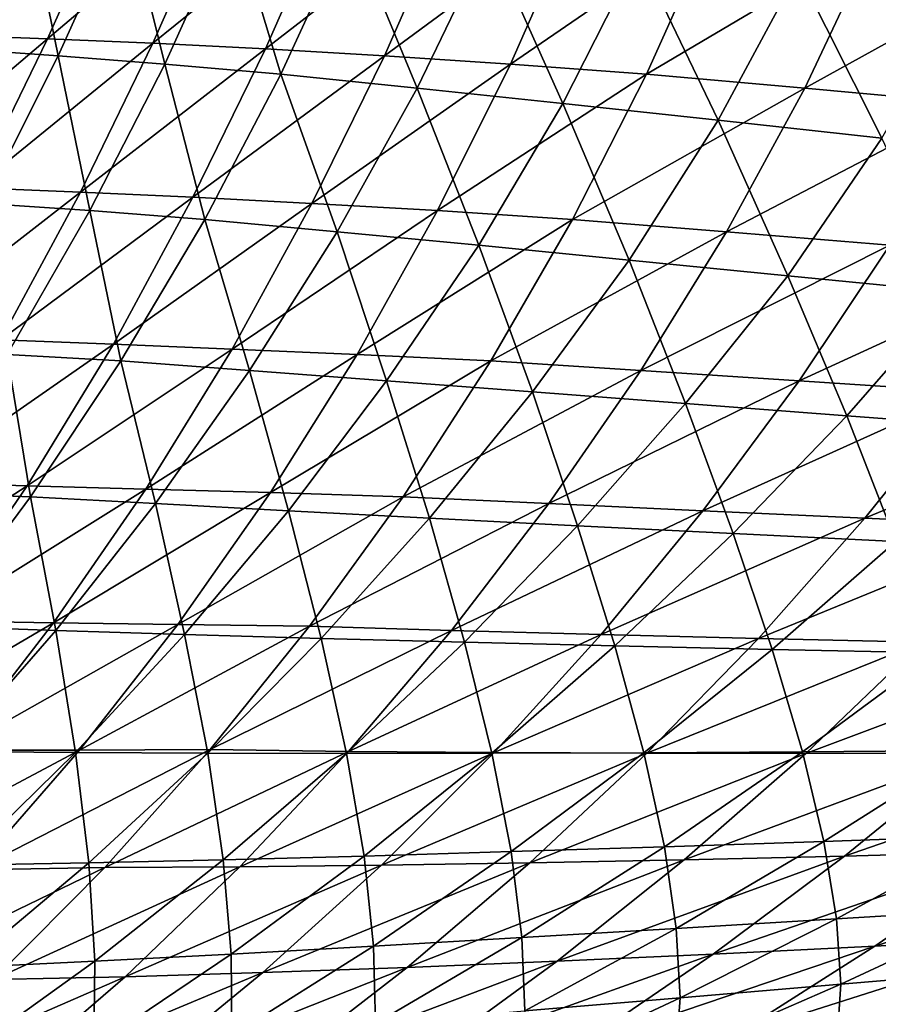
# Model space of a CAD drawing. Header units: metres. Extents: x -155 to 33, y -152 to 27.
# Tile 59 of 133: x -21.02 to -19.65, y -134.66 to -133.08. Entities that reach past the tile are written whole.
import ezdxf

# ---------------------------------------------------------------- set-up
doc = ezdxf.new("R2010")
doc.units = ezdxf.units.M
doc.layers.add('solid_12_401_042_XXX', color=7, linetype='CONTINUOUS')

msp = doc.modelspace()

# ---------------------------------------------------------------- linework, layer by layer
at = {"layer": 'solid_12_401_042_XXX'}
for points in [[(-21.135239, -133.109543, -6.541389), (-21.027559, -132.8694, -6.509094), (-20.870749, -132.874756, -6.950701)], [(-20.977608, -133.115143, -6.985578), (-21.135239, -133.109543, -6.541389), (-20.870749, -132.874756, -6.950701)], [(-20.977608, -133.115143, -6.985578), (-20.870749, -132.874756, -6.950701), (-20.702417, -132.881866, -7.393812)], [(-21.120249, -133.131454, 6.445645), (-21.011909, -132.890915, 6.412867), (-21.161018, -132.881866, 5.956736)], [(-21.120249, -133.131454, 6.445645), (-20.960426, -133.142502, 6.904125), (-21.011909, -132.890915, 6.412867)], [(-20.960426, -133.142502, 6.904125), (-20.852077, -132.902084, 6.868522), (-21.011909, -132.890915, 6.412867)], [(-20.808649, -133.122391, -7.431302), (-20.977608, -133.115143, -6.985578), (-20.702417, -132.881866, -7.393812)], [(-20.808649, -133.122391, -7.431302), (-20.702417, -132.881866, -7.393812), (-20.52236, -132.890915, -7.838635)], [(-20.628193, -133.131454, -7.87877), (-20.808649, -133.122391, -7.431302), (-20.52236, -132.890915, -7.838635)], [(-20.628193, -133.131454, -7.87877), (-20.52236, -132.890915, -7.838635), (-20.331636, -132.902084, -8.282249)], [(-20.960426, -133.142502, 6.904125), (-20.789579, -133.155716, 7.364078), (-20.852077, -132.902084, 6.868522)], [(-20.789579, -133.155716, 7.364078), (-20.680941, -132.915558, 7.32557), (-20.852077, -132.902084, 6.868522)], [(-20.437286, -133.142502, -8.325203), (-20.628193, -133.131454, -7.87877), (-20.331636, -132.902084, -8.282249)], [(-20.437286, -133.142502, -8.325203), (-20.331636, -132.902084, -8.282249), (-20.129539, -132.915558, -8.726476)], [(-20.789579, -133.155716, 7.364078), (-20.603251, -133.172058, 7.836943), (-20.680941, -132.915558, 7.32557)], [(-20.603251, -133.172058, 7.836943), (-20.493204, -132.932251, 7.797578), (-20.680941, -132.915558, 7.32557)], [(-20.235281, -133.155716, -8.772347), (-20.437286, -133.142502, -8.325203), (-20.129539, -132.915558, -8.726476)], [(-20.235281, -133.155716, -8.772347), (-20.129539, -132.915558, -8.726476), (-19.909857, -132.932251, -9.184488)], [(-20.603251, -133.172058, 7.836943), (-20.384956, -133.194183, 8.358222), (-20.493204, -132.932251, 7.797578)], [(-20.384956, -133.194183, 8.358222), (-20.269587, -132.954605, 8.326587), (-20.493204, -132.932251, 7.797578)], [(-20.016943, -133.172058, -9.231313), (-20.235281, -133.155716, -8.772347), (-19.909857, -132.932251, -9.184488)], [(-20.016943, -133.172058, -9.231313), (-19.909857, -132.932251, -9.184488), (-19.650467, -132.954605, -9.696906)], [(-20.384956, -133.194183, 8.358222), (-20.151342, -133.218781, 8.879916), (-20.269587, -132.954605, 8.326587)], [(-20.151342, -133.218781, 8.879916), (-20.02989, -132.979614, 8.855707), (-20.269587, -132.954605, 8.326587)], [(-19.763393, -133.194183, -9.736383), (-20.016943, -133.172058, -9.231313), (-19.650467, -132.954605, -9.696906)], [(-19.763393, -133.194183, -9.736383), (-19.650467, -132.954605, -9.696906), (-19.375027, -132.979614, -10.208331)], [(-20.151342, -133.218781, 8.879916), (-19.902266, -133.245682, 9.40176), (-20.02989, -132.979614, 8.855707)], [(-19.902266, -133.245682, 9.40176), (-19.773949, -133.007126, 9.384787), (-20.02989, -132.979614, 8.855707)], [(-19.494532, -133.218781, -10.240817), (-19.763393, -133.194183, -9.736383), (-19.375027, -132.979614, -10.208331)], [(-19.902266, -133.245682, 9.40176), (-19.639589, -133.274658, 9.919533), (-19.773949, -133.007126, 9.384787)], [(-19.639589, -133.274658, 9.919533), (-19.503736, -133.036926, 9.909439), (-19.773949, -133.007126, 9.384787)], [(-21.252474, -133.348602, -6.578428), (-21.135239, -133.109543, -6.541389), (-20.977608, -133.115143, -6.985578)], [(-21.094168, -133.354156, -7.025373), (-21.252474, -133.348602, -6.578428), (-20.977608, -133.115143, -6.985578)], [(-21.094168, -133.354156, -7.025373), (-20.977608, -133.115143, -6.985578), (-20.808649, -133.122391, -7.431302)], [(-21.079679, -133.379135, 6.944206), (-20.960426, -133.142502, 6.904125), (-21.120249, -133.131454, 6.445645)], [(-20.924795, -133.361008, -7.473849), (-21.094168, -133.354156, -7.025373), (-20.808649, -133.122391, -7.431302)], [(-20.924795, -133.361008, -7.473849), (-20.808649, -133.122391, -7.431302), (-20.628193, -133.131454, -7.87877)], [(-20.744232, -133.369293, -7.924062), (-20.924795, -133.361008, -7.473849), (-20.628193, -133.131454, -7.87877)], [(-20.744232, -133.369293, -7.924062), (-20.628193, -133.131454, -7.87877), (-20.437286, -133.142502, -8.325203)], [(-21.079679, -133.379135, 6.944206), (-20.90958, -133.390671, 7.407049), (-20.960426, -133.142502, 6.904125)], [(-20.90958, -133.390671, 7.407049), (-20.789579, -133.155716, 7.364078), (-20.960426, -133.142502, 6.904125)], [(-20.553509, -133.379135, -8.373372), (-20.744232, -133.369293, -7.924062), (-20.437286, -133.142502, -8.325203)], [(-20.553509, -133.379135, -8.373372), (-20.437286, -133.142502, -8.325203), (-20.235281, -133.155716, -8.772347)], [(-20.90958, -133.390671, 7.407049), (-20.72521, -133.404861, 7.880705), (-20.789579, -133.155716, 7.364078)], [(-20.72521, -133.404861, 7.880705), (-20.603251, -133.172058, 7.836943), (-20.789579, -133.155716, 7.364078)], [(-20.352051, -133.390656, -8.823452), (-20.553509, -133.379135, -8.373372), (-20.235281, -133.155716, -8.772347)], [(-20.352051, -133.390656, -8.823452), (-20.235281, -133.155716, -8.772347), (-20.016943, -133.172058, -9.231313)], [(-20.72521, -133.404861, 7.880705), (-20.512884, -133.424591, 8.394135), (-20.603251, -133.172058, 7.836943)], [(-20.512884, -133.424591, 8.394135), (-20.384956, -133.194183, 8.358222), (-20.603251, -133.172058, 7.836943)], [(-20.135611, -133.404846, -9.28334), (-20.352051, -133.390656, -8.823452), (-20.016943, -133.172058, -9.231313)], [(-20.135611, -133.404846, -9.28334), (-20.016943, -133.172058, -9.231313), (-19.763393, -133.194183, -9.736383)], [(-20.512884, -133.424591, 8.394135), (-20.286074, -133.446289, 8.908235), (-20.384956, -133.194183, 8.358222)], [(-20.286074, -133.446289, 8.908235), (-20.151342, -133.218781, 8.879916), (-20.384956, -133.194183, 8.358222)], [(-19.888554, -133.424591, -9.780989), (-20.135611, -133.404846, -9.28334), (-19.763393, -133.194183, -9.736383)], [(-19.888554, -133.424591, -9.780989), (-19.763393, -133.194183, -9.736383), (-19.494532, -133.218781, -10.240817)], [(-20.286074, -133.446289, 8.908235), (-20.044647, -133.469833, 9.422631), (-20.151342, -133.218781, 8.879916)], [(-20.044647, -133.469833, 9.422631), (-19.902266, -133.245682, 9.40176), (-20.151342, -133.218781, 8.879916)], [(-19.627003, -133.446289, -10.278315), (-19.888554, -133.424591, -9.780989), (-19.494532, -133.218781, -10.240817)], [(-20.044647, -133.469833, 9.422631), (-19.790344, -133.494995, 9.933275), (-19.902266, -133.245682, 9.40176)], [(-19.790344, -133.494995, 9.933275), (-19.639589, -133.274658, 9.919533), (-19.902266, -133.245682, 9.40176)], [(-19.790344, -133.494995, 9.933275), (-19.522913, -133.521591, 10.440545), (-19.639589, -133.274658, 9.919533)], [(-21.221994, -133.591965, -7.070242), (-21.094168, -133.354156, -7.025373), (-20.924795, -133.361008, -7.473849)], [(-21.05238, -133.598053, -7.521636), (-21.221994, -133.591965, -7.070242), (-20.924795, -133.361008, -7.473849)], [(-21.05238, -133.598053, -7.521636), (-20.924795, -133.361008, -7.473849), (-20.744232, -133.369293, -7.924062)], [(-20.871885, -133.604919, -7.974724), (-21.05238, -133.598053, -7.521636), (-20.744232, -133.369293, -7.924062)], [(-20.871885, -133.604919, -7.974724), (-20.744232, -133.369293, -7.924062), (-20.553509, -133.379135, -8.373372)], [(-21.04192, -133.621231, 7.454697), (-20.90958, -133.390671, 7.407049), (-21.079679, -133.379135, 6.944206)], [(-20.68153, -133.612625, -8.427004), (-20.871885, -133.604919, -7.974724), (-20.553509, -133.379135, -8.373372)], [(-20.68153, -133.612625, -8.427004), (-20.553509, -133.379135, -8.373372), (-20.352051, -133.390656, -8.823452)], [(-21.04192, -133.621231, 7.454697), (-20.859697, -133.631714, 7.929139), (-20.90958, -133.390671, 7.407049)], [(-20.859697, -133.631714, 7.929139), (-20.72521, -133.404861, 7.880705), (-20.90958, -133.390671, 7.407049)], [(-20.480806, -133.621231, -8.880069), (-20.68153, -133.612625, -8.427004), (-20.352051, -133.390656, -8.823452)], [(-20.480806, -133.621231, -8.880069), (-20.352051, -133.390656, -8.823452), (-20.135611, -133.404846, -9.28334)], [(-20.859697, -133.631714, 7.929139), (-20.653526, -133.647141, 8.434669), (-20.72521, -133.404861, 7.880705)], [(-20.653526, -133.647141, 8.434669), (-20.512884, -133.424591, 8.394135), (-20.72521, -133.404861, 7.880705)], [(-20.266459, -133.631714, -9.340888), (-20.480806, -133.621231, -8.880069), (-20.135611, -133.404846, -9.28334)], [(-20.266459, -133.631714, -9.340888), (-20.135611, -133.404846, -9.28334), (-19.888554, -133.424591, -9.780989)], [(-20.653526, -133.647141, 8.434669), (-20.433708, -133.663742, 8.941085), (-20.512884, -133.424591, 8.394135)], [(-20.433708, -133.663742, 8.941085), (-20.286074, -133.446289, 8.908235), (-20.512884, -133.424591, 8.394135)], [(-20.026083, -133.647141, -9.831079), (-20.266459, -133.631714, -9.340888), (-19.888554, -133.424591, -9.780989)], [(-20.026083, -133.647141, -9.831079), (-19.888554, -133.424591, -9.780989), (-19.627003, -133.446289, -10.278315)], [(-20.433708, -133.663742, 8.941085), (-20.200108, -133.681442, 9.447907), (-20.286074, -133.446289, 8.908235)], [(-20.200108, -133.681442, 9.447907), (-20.044647, -133.469833, 9.422631), (-20.286074, -133.446289, 8.908235)], [(-19.772032, -133.663742, -10.321218), (-20.026083, -133.647141, -9.831079), (-19.627003, -133.446289, -10.278315)], [(-19.772032, -133.663742, -10.321218), (-19.627003, -133.446289, -10.278315), (-19.350845, -133.469833, -10.774931)], [(-20.200108, -133.681442, 9.447907), (-19.954342, -133.700104, 9.951262), (-20.044647, -133.469833, 9.422631)], [(-19.954342, -133.700104, 9.951262), (-19.790344, -133.494995, 9.933275), (-20.044647, -133.469833, 9.422631)], [(-19.504206, -133.681442, -10.810815), (-19.772032, -133.663742, -10.321218), (-19.350845, -133.469833, -10.774931)], [(-19.954342, -133.700104, 9.951262), (-19.696135, -133.71962, 10.451482), (-19.790344, -133.494995, 9.933275)], [(-19.696135, -133.71962, 10.451482), (-19.522913, -133.521591, 10.440545), (-19.790344, -133.494995, 9.933275)], [(-19.696135, -133.71962, 10.451482), (-19.42552, -133.739883, 10.948152), (-19.522913, -133.521591, 10.440545)], [(-21.190514, -133.826492, -7.573887), (-21.05238, -133.598053, -7.521636), (-20.871885, -133.604919, -7.974724)], [(-21.01004, -133.831772, -8.029943), (-21.190514, -133.826492, -7.573887), (-20.871885, -133.604919, -7.974724)], [(-21.01004, -133.831772, -8.029943), (-20.871885, -133.604919, -7.974724), (-20.68153, -133.612625, -8.427004)], [(-21.184841, -133.842773, 7.506261), (-21.004595, -133.849426, 7.981478), (-21.04192, -133.621231, 7.454697)], [(-21.004595, -133.849426, 7.981478), (-20.859697, -133.631714, 7.929139), (-21.04192, -133.621231, 7.454697)], [(-20.819969, -133.837204, -8.48525), (-21.01004, -133.831772, -8.029943), (-20.68153, -133.612625, -8.427004)], [(-20.819969, -133.837204, -8.48525), (-20.68153, -133.612625, -8.427004), (-20.480806, -133.621231, -8.880069)], [(-20.619854, -133.842758, -8.941319), (-20.819969, -133.837204, -8.48525), (-20.480806, -133.621231, -8.880069)], [(-20.619854, -133.842758, -8.941319), (-20.480806, -133.621231, -8.880069), (-20.266459, -133.631714, -9.340888)], [(-21.004595, -133.849426, 7.981478), (-20.804359, -133.860474, 8.479061), (-20.859697, -133.631714, 7.929139)], [(-20.804359, -133.860474, 8.479061), (-20.653526, -133.647141, 8.434669), (-20.859697, -133.631714, 7.929139)], [(-20.407423, -133.849426, -9.403048), (-20.619854, -133.842758, -8.941319), (-20.266459, -133.631714, -9.340888)], [(-20.407423, -133.849426, -9.403048), (-20.266459, -133.631714, -9.340888), (-20.026083, -133.647141, -9.831079)], [(-20.804359, -133.860474, 8.479061), (-20.591263, -133.871918, 8.977712), (-20.653526, -133.647141, 8.434669)], [(-20.591263, -133.871918, 8.977712), (-20.433708, -133.663742, 8.941085), (-20.653526, -133.647141, 8.434669)], [(-20.173515, -133.860474, -9.885717), (-20.407423, -133.849426, -9.403048), (-20.026083, -133.647141, -9.831079)], [(-20.173515, -133.860474, -9.885717), (-20.026083, -133.647141, -9.831079), (-19.772032, -133.663742, -10.321218)], [(-20.591263, -133.871918, 8.977712), (-20.365181, -133.883743, 9.476846), (-20.433708, -133.663742, 8.941085)], [(-20.365181, -133.883743, 9.476846), (-20.200108, -133.681442, 9.447907), (-20.433708, -133.663742, 8.941085)], [(-19.926702, -133.871918, -10.368569), (-20.173515, -133.860474, -9.885717), (-19.772032, -133.663742, -10.321218)], [(-19.926702, -133.871918, -10.368569), (-19.772032, -133.663742, -10.321218), (-19.504206, -133.681442, -10.810815)], [(-20.365181, -133.883743, 9.476846), (-20.127609, -133.895905, 9.972769), (-20.200108, -133.681442, 9.447907)], [(-20.127609, -133.895905, 9.972769), (-19.954342, -133.700104, 9.951262), (-20.200108, -133.681442, 9.447907)], [(-19.666904, -133.883743, -10.851013), (-19.926702, -133.871918, -10.368569), (-19.504206, -133.681442, -10.810815)], [(-19.666904, -133.883743, -10.851013), (-19.504206, -133.681442, -10.810815), (-19.224478, -133.700104, -11.296119)], [(-20.127609, -133.895905, 9.972769), (-19.878244, -133.908356, 10.465772), (-19.954342, -133.700104, 9.951262)], [(-19.878244, -133.908356, 10.465772), (-19.696135, -133.71962, 10.451482), (-19.954342, -133.700104, 9.951262)], [(-19.395861, -133.895905, -11.329465), (-19.666904, -133.883743, -10.851013), (-19.224478, -133.700104, -11.296119)], [(-19.878244, -133.908356, 10.465772), (-19.617083, -133.921066, 10.955437), (-19.696135, -133.71962, 10.451482)], [(-19.617083, -133.921066, 10.955437), (-19.42552, -133.739883, 10.948152), (-19.696135, -133.71962, 10.451482)], [(-21.33849, -134.04483, -7.630187), (-21.190514, -133.826492, -7.573887), (-21.01004, -133.831772, -8.029943)], [(-21.157928, -134.048431, -8.089293), (-21.33849, -134.04483, -7.630187), (-21.01004, -133.831772, -8.029943)], [(-21.158905, -134.057037, 8.037352), (-21.004595, -133.849426, 7.981478), (-21.184841, -133.842773, 7.506261)], [(-21.157928, -134.048431, -8.089293), (-21.01004, -133.831772, -8.029943), (-20.819969, -133.837204, -8.48525)], [(-20.967989, -134.051544, -8.547676), (-21.157928, -134.048431, -8.089293), (-20.819969, -133.837204, -8.48525)], [(-20.967989, -134.051544, -8.547676), (-20.819969, -133.837204, -8.48525), (-20.619854, -133.842758, -8.941319)], [(-20.76829, -134.054077, -9.006763), (-20.967989, -134.051544, -8.547676), (-20.619854, -133.842758, -8.941319)], [(-20.76829, -134.054077, -9.006763), (-20.619854, -133.842758, -8.941319), (-20.407423, -133.849426, -9.403048)], [(-21.158905, -134.057037, 8.037352), (-20.964306, -134.063889, 8.526948), (-21.004595, -133.849426, 7.981478)], [(-20.964306, -134.063889, 8.526948), (-20.804359, -133.860474, 8.479061), (-21.004595, -133.849426, 7.981478)], [(-20.557535, -134.057037, -9.469378), (-20.76829, -134.054077, -9.006763), (-20.407423, -133.849426, -9.403048)], [(-20.557535, -134.057037, -9.469378), (-20.407423, -133.849426, -9.403048), (-20.173515, -133.860474, -9.885717)], [(-20.964306, -134.063889, 8.526948), (-20.757587, -134.070419, 9.017761), (-20.804359, -133.860474, 8.479061)], [(-20.757587, -134.070419, 9.017761), (-20.591263, -133.871918, 8.977712), (-20.804359, -133.860474, 8.479061)], [(-20.757587, -134.070419, 9.017761), (-20.538635, -134.076706, 9.509108), (-20.591263, -133.871918, 8.977712)], [(-20.538635, -134.076706, 9.509108), (-20.365181, -133.883743, 9.476846), (-20.591263, -133.871918, 8.977712)], [(-20.329798, -134.063889, -9.944467), (-20.557535, -134.057037, -9.469378), (-20.173515, -133.860474, -9.885717)], [(-20.329798, -134.063889, -9.944467), (-20.173515, -133.860474, -9.885717), (-19.926702, -133.871918, -10.368569)], [(-20.089888, -134.070419, -10.419938), (-20.329798, -134.063889, -9.944467), (-19.926702, -133.871918, -10.368569)], [(-20.089888, -134.070419, -10.419938), (-19.926702, -133.871918, -10.368569), (-19.666904, -133.883743, -10.851013)], [(-20.538635, -134.076706, 9.509108), (-20.308828, -134.082764, 9.997474), (-20.365181, -133.883743, 9.476846)], [(-20.308828, -134.082764, 9.997474), (-20.127609, -133.895905, 9.972769), (-20.365181, -133.883743, 9.476846)], [(-19.837736, -134.076706, -10.895102), (-20.089888, -134.070419, -10.419938), (-19.666904, -133.883743, -10.851013)], [(-19.837736, -134.076706, -10.895102), (-19.666904, -133.883743, -10.851013), (-19.395861, -133.895905, -11.329465)], [(-20.308828, -134.082764, 9.997474), (-20.067846, -134.088593, 10.483111), (-20.127609, -133.895905, 9.972769)], [(-20.067846, -134.088593, 10.483111), (-19.878244, -133.908356, 10.465772), (-20.127609, -133.895905, 9.972769)], [(-19.574957, -134.082764, -11.366547), (-19.837736, -134.076706, -10.895102), (-19.395861, -133.895905, -11.329465)], [(-20.067846, -134.088593, 10.483111), (-19.815653, -134.094238, 10.965603), (-19.878244, -133.908356, 10.465772)], [(-19.815653, -134.094238, 10.965603), (-19.617083, -133.921066, 10.955437), (-19.878244, -133.908356, 10.465772)], [(-19.815653, -134.094238, 10.965603), (-19.552355, -134.099716, 11.444259), (-19.617083, -133.921066, 10.955437)], [(-21.315428, -134.255142, -8.152741), (-21.157928, -134.048431, -8.089293), (-20.967989, -134.051544, -8.547676)], [(-21.125486, -134.25592, -8.61425), (-21.315428, -134.255142, -8.152741), (-20.967989, -134.051544, -8.547676)], [(-21.133293, -134.257736, 8.578305), (-20.964306, -134.063889, 8.526948), (-21.158905, -134.057037, 8.037352)], [(-21.133293, -134.257736, 8.578305), (-20.932615, -134.259644, 9.061211), (-20.964306, -134.063889, 8.526948)], [(-21.125486, -134.25592, -8.61425), (-20.967989, -134.051544, -8.547676), (-20.76829, -134.054077, -9.006763)], [(-20.92602, -134.255508, -9.076371), (-21.125486, -134.25592, -8.61425), (-20.76829, -134.054077, -9.006763)], [(-20.932615, -134.259644, 9.061211), (-20.757587, -134.070419, 9.017761), (-20.964306, -134.063889, 8.526948)], [(-20.92602, -134.255508, -9.076371), (-20.76829, -134.054077, -9.006763), (-20.557535, -134.057037, -9.469378)], [(-20.716711, -134.254868, -9.539848), (-20.92602, -134.255508, -9.076371), (-20.557535, -134.057037, -9.469378)], [(-20.716711, -134.254868, -9.539848), (-20.557535, -134.057037, -9.469378), (-20.329798, -134.063889, -9.944467)], [(-20.494864, -134.257736, -10.007298), (-20.716711, -134.254868, -9.539848), (-20.329798, -134.063889, -9.944467)], [(-20.494864, -134.257736, -10.007298), (-20.329798, -134.063889, -9.944467), (-20.089888, -134.070419, -10.419938)], [(-20.932615, -134.259644, 9.061211), (-20.720411, -134.260727, 9.54467), (-20.757587, -134.070419, 9.017761)], [(-20.720411, -134.260727, 9.54467), (-20.538635, -134.076706, 9.509108), (-20.757587, -134.070419, 9.017761)], [(-20.720411, -134.260727, 9.54467), (-20.49795, -134.261063, 10.025355), (-20.538635, -134.076706, 9.509108)], [(-20.49795, -134.261063, 10.025355), (-20.308828, -134.082764, 9.997474), (-20.538635, -134.076706, 9.509108)], [(-20.26152, -134.259644, -10.475295), (-20.494864, -134.257736, -10.007298), (-20.089888, -134.070419, -10.419938)], [(-20.26152, -134.259644, -10.475295), (-20.089888, -134.070419, -10.419938), (-19.837736, -134.076706, -10.895102)], [(-20.016644, -134.260727, -10.943053), (-20.26152, -134.259644, -10.475295), (-19.837736, -134.076706, -10.895102)], [(-20.016644, -134.260727, -10.943053), (-19.837736, -134.076706, -10.895102), (-19.574957, -134.082764, -11.366547)], [(-20.49795, -134.261063, 10.025355), (-20.264898, -134.260712, 10.503482), (-20.308828, -134.082764, 9.997474)], [(-20.264898, -134.260712, 10.503482), (-20.067846, -134.088593, 10.483111), (-20.308828, -134.082764, 9.997474)], [(-20.264898, -134.260712, 10.503482), (-20.021191, -134.259781, 10.978636), (-20.067846, -134.088593, 10.483111)], [(-20.021191, -134.259781, 10.978636), (-19.815653, -134.094238, 10.965603), (-20.067846, -134.088593, 10.483111)], [(-20.021191, -134.259781, 10.978636), (-19.766897, -134.258347, 11.450145), (-19.815653, -134.094238, 10.965603)], [(-19.761719, -134.261063, -11.40734), (-20.016644, -134.260727, -10.943053), (-19.574957, -134.082764, -11.366547)], [(-19.766897, -134.258347, 11.450145), (-19.552355, -134.099716, 11.444259), (-19.815653, -134.094238, 10.965603)], [(-19.761719, -134.261063, -11.40734), (-19.574957, -134.082764, -11.366547), (-19.301218, -134.088593, -11.834504)], [(-19.496407, -134.260712, -11.868348), (-19.761719, -134.261063, -11.40734), (-19.301218, -134.088593, -11.834504)], [(-19.766897, -134.258347, 11.450145), (-19.502094, -134.256454, 11.917343), (-19.552355, -134.099716, 11.444259)], [(-21.292965, -134.450989, -8.685224), (-21.125486, -134.25592, -8.61425), (-20.92602, -134.255508, -9.076371)], [(-21.093586, -134.447708, -9.150395), (-21.292965, -134.450989, -8.685224), (-20.92602, -134.255508, -9.076371)], [(-21.116953, -134.440338, 9.108266), (-20.932615, -134.259644, 9.061211), (-21.133293, -134.257736, 8.578305)], [(-21.116953, -134.440338, 9.108266), (-20.911118, -134.436539, 9.583735), (-20.932615, -134.259644, 9.061211)], [(-21.093586, -134.447708, -9.150395), (-20.92602, -134.255508, -9.076371), (-20.716711, -134.254868, -9.539848)], [(-20.885517, -134.443665, -9.614717), (-21.093586, -134.447708, -9.150395), (-20.716711, -134.254868, -9.539848)], [(-20.911118, -134.436539, 9.583735), (-20.720411, -134.260727, 9.54467), (-20.932615, -134.259644, 9.061211)], [(-20.911118, -134.436539, 9.583735), (-20.69557, -134.431534, 10.056607), (-20.720411, -134.260727, 9.54467)], [(-20.885517, -134.443665, -9.614717), (-20.716711, -134.254868, -9.539848), (-20.494864, -134.257736, -10.007298)], [(-20.669291, -134.44278, -10.074465), (-20.885517, -134.443665, -9.614717), (-20.494864, -134.257736, -10.007298)], [(-20.69557, -134.431534, 10.056607), (-20.49795, -134.261063, 10.025355), (-20.720411, -134.260727, 9.54467)], [(-20.69557, -134.431534, 10.056607), (-20.469978, -134.425446, 10.527067), (-20.49795, -134.261063, 10.025355)], [(-20.669291, -134.44278, -10.074465), (-20.494864, -134.257736, -10.007298), (-20.26152, -134.259644, -10.475295)], [(-20.442194, -134.440338, -10.534889), (-20.669291, -134.44278, -10.074465), (-20.26152, -134.259644, -10.475295)], [(-20.469978, -134.425446, 10.527067), (-20.264898, -134.260712, 10.503482), (-20.49795, -134.261063, 10.025355)], [(-20.469978, -134.425446, 10.527067), (-20.234251, -134.418381, 10.994705), (-20.264898, -134.260712, 10.503482)], [(-20.442194, -134.440338, -10.534889), (-20.26152, -134.259644, -10.475295), (-20.016644, -134.260727, -10.943053)], [(-20.204216, -134.436539, -10.995111), (-20.442194, -134.440338, -10.534889), (-20.016644, -134.260727, -10.943053)], [(-20.234251, -134.418381, 10.994705), (-20.021191, -134.259781, 10.978636), (-20.264898, -134.260712, 10.503482)], [(-20.234251, -134.418381, 10.994705), (-19.98843, -134.410507, 11.458875), (-20.021191, -134.259781, 10.978636)], [(-20.204216, -134.436539, -10.995111), (-20.016644, -134.260727, -10.943053), (-19.761719, -134.261063, -11.40734)], [(-19.95673, -134.431534, -11.452079), (-20.204216, -134.436539, -10.995111), (-19.761719, -134.261063, -11.40734)], [(-19.98843, -134.410507, 11.458875), (-19.766897, -134.258347, 11.450145), (-20.021191, -134.259781, 10.978636)], [(-19.98843, -134.410507, 11.458875), (-19.732557, -134.401932, 11.918931), (-19.766897, -134.258347, 11.450145)], [(-19.95673, -134.431534, -11.452079), (-19.761719, -134.261063, -11.40734), (-19.496407, -134.260712, -11.868348)], [(-19.699387, -134.425446, -11.90595), (-19.95673, -134.431534, -11.452079), (-19.496407, -134.260712, -11.868348)], [(-19.732557, -134.401932, 11.918931), (-19.502094, -134.256454, 11.917343), (-19.766897, -134.258347, 11.450145)], [(-19.732557, -134.401932, 11.918931), (-19.46669, -134.392807, 12.374233), (-19.502094, -134.256454, 11.917343)], [(-19.699387, -134.425446, -11.90595), (-19.496407, -134.260712, -11.868348), (-19.220669, -134.259781, -12.325658)], [(-19.432125, -134.418381, -12.356311), (-19.699387, -134.425446, -11.90595), (-19.220669, -134.259781, -12.325658)], [(-19.712479, -134.525955, 12.371327), (-19.46669, -134.392807, 12.374233), (-19.732557, -134.401932, 11.918931)], [(-19.712479, -134.525955, 12.371327), (-19.445841, -134.509888, 12.81433), (-19.46669, -134.392807, 12.374233)], [(-20.217066, -134.556213, 11.470466), (-19.98843, -134.410507, 11.458875), (-20.234251, -134.418381, 10.994705)], [(-20.217066, -134.556213, 11.470466), (-19.969566, -134.541458, 11.92317), (-19.98843, -134.410507, 11.458875)], [(-19.969566, -134.541458, 11.92317), (-19.732557, -134.401932, 11.918931), (-19.98843, -134.410507, 11.458875)], [(-19.969566, -134.541458, 11.92317), (-19.712479, -134.525955, 12.371327), (-19.732557, -134.401932, 11.918931)], [(-19.650991, -134.570023, -12.390536), (-19.432125, -134.418381, -12.356311), (-19.155031, -134.410507, -12.802517)], [(-19.382332, -134.556213, -12.82977), (-19.650991, -134.570023, -12.390536), (-19.155031, -134.410507, -12.802517)], [(-20.683201, -134.582748, 10.553886), (-20.469978, -134.425446, 10.527067), (-20.69557, -134.431534, 10.056607)], [(-20.683201, -134.582748, 10.553886), (-20.45495, -134.570023, 11.013832), (-20.469978, -134.425446, 10.527067)], [(-20.45495, -134.570023, 11.013832), (-20.234251, -134.418381, 10.994705), (-20.469978, -134.425446, 10.527067)], [(-20.45495, -134.570023, 11.013832), (-20.217066, -134.556213, 11.470466), (-20.234251, -134.418381, 10.994705)], [(-20.160097, -134.594162, -11.500793), (-19.95673, -134.431534, -11.452079), (-19.699387, -134.425446, -11.90595)], [(-19.910265, -134.582748, -11.947337), (-20.160097, -134.594162, -11.500793), (-19.699387, -134.425446, -11.90595)], [(-19.910265, -134.582748, -11.947337), (-19.699387, -134.425446, -11.90595), (-19.432125, -134.418381, -12.356311)], [(-19.650991, -134.570023, -12.390536), (-19.910265, -134.582748, -11.947337), (-19.432125, -134.418381, -12.356311)], [(-21.271044, -134.63063, -9.228869), (-21.093586, -134.447708, -9.150395), (-20.885517, -134.443665, -9.614717)], [(-21.064026, -134.623337, -9.694012), (-21.271044, -134.63063, -9.228869), (-20.885517, -134.443665, -9.614717)], [(-21.110855, -134.604126, 9.626323), (-20.911118, -134.436539, 9.583735), (-21.116953, -134.440338, 9.108266)], [(-21.110855, -134.604126, 9.626323), (-20.9018, -134.594162, 10.09125), (-20.911118, -134.436539, 9.583735)], [(-21.064026, -134.623337, -9.694012), (-20.885517, -134.443665, -9.614717), (-20.669291, -134.44278, -10.074465)], [(-20.853168, -134.618927, -10.145998), (-21.064026, -134.623337, -9.694012), (-20.669291, -134.44278, -10.074465)], [(-20.9018, -134.594162, 10.09125), (-20.69557, -134.431534, 10.056607), (-20.911118, -134.436539, 9.583735)], [(-20.9018, -134.594162, 10.09125), (-20.683201, -134.582748, 10.553886), (-20.69557, -134.431534, 10.056607)], [(-20.853168, -134.618927, -10.145998), (-20.669291, -134.44278, -10.074465), (-20.442194, -134.440338, -10.534889)], [(-20.632006, -134.612442, -10.598752), (-20.853168, -134.618927, -10.145998), (-20.442194, -134.440338, -10.534889)], [(-20.632006, -134.612442, -10.598752), (-20.442194, -134.440338, -10.534889), (-20.204216, -134.436539, -10.995111)], [(-20.400562, -134.604126, -11.051307), (-20.632006, -134.612442, -10.598752), (-20.204216, -134.436539, -10.995111)], [(-20.400562, -134.604126, -11.051307), (-20.204216, -134.436539, -10.995111), (-19.95673, -134.431534, -11.452079)], [(-20.160097, -134.594162, -11.500793), (-20.400562, -134.604126, -11.051307), (-19.95673, -134.431534, -11.452079)], [(-19.705269, -134.630676, 12.806396), (-19.445841, -134.509888, 12.81433), (-19.712479, -134.525955, 12.371327)], [(-19.705269, -134.630676, 12.806396), (-19.438143, -134.608261, 13.236781), (-19.445841, -134.509888, 12.81433)], [(-19.963238, -134.652603, 12.370503), (-19.712479, -134.525955, 12.371327), (-19.969566, -134.541458, 11.92317)], [(-19.963238, -134.652603, 12.370503), (-19.705269, -134.630676, 12.806396), (-19.712479, -134.525955, 12.371327)], [(-20.212032, -134.673843, 11.92968), (-19.969566, -134.541458, 11.92317), (-20.217066, -134.556213, 11.470466)], [(-20.212032, -134.673843, 11.92968), (-19.963238, -134.652603, 12.370503), (-19.969566, -134.541458, 11.92317)], [(-20.682047, -134.713379, 11.035577), (-20.45495, -134.570023, 11.013832), (-20.683201, -134.582748, 10.553886)], [(-20.682047, -134.713379, 11.035577), (-20.451637, -134.694183, 11.484509), (-20.45495, -134.570023, 11.013832)], [(-20.451637, -134.694183, 11.484509), (-20.217066, -134.556213, 11.470466), (-20.45495, -134.570023, 11.013832)], [(-20.451637, -134.694183, 11.484509), (-20.212032, -134.673843, 11.92968), (-20.217066, -134.556213, 11.470466)], [(-20.127775, -134.731216, -11.991957), (-19.910265, -134.582748, -11.947337), (-19.650991, -134.570023, -12.390536)], [(-19.87606, -134.713379, -12.427814), (-20.127775, -134.731216, -11.991957), (-19.650991, -134.570023, -12.390536)], [(-19.87606, -134.713379, -12.427814), (-19.650991, -134.570023, -12.390536), (-19.382332, -134.556213, -12.82977)], [(-19.615389, -134.694168, -12.859877), (-19.87606, -134.713379, -12.427814), (-19.382332, -134.556213, -12.82977)], [(-20.903259, -134.731216, 10.583474), (-20.683201, -134.582748, 10.553886), (-20.9018, -134.594162, 10.09125)], [(-20.903259, -134.731216, 10.583474), (-20.682047, -134.713379, 11.035577), (-20.683201, -134.582748, 10.553886)], [(-20.370495, -134.747482, -11.552898), (-20.160097, -134.594162, -11.500793), (-19.910265, -134.582748, -11.947337)], [(-20.127775, -134.731216, -11.991957), (-20.370495, -134.747482, -11.552898), (-19.910265, -134.582748, -11.947337)], [(-21.11528, -134.747482, 10.128796), (-20.9018, -134.594162, 10.09125), (-21.110855, -134.604126, 9.626323)], [(-21.11528, -134.747482, 10.128796), (-20.903259, -134.731216, 10.583474), (-20.9018, -134.594162, 10.09125)], [(-20.604309, -134.761963, -11.111033), (-20.400562, -134.604126, -11.051307), (-20.160097, -134.594162, -11.500793)], [(-20.370495, -134.747482, -11.552898), (-20.604309, -134.761963, -11.111033), (-20.160097, -134.594162, -11.500793)], [(-21.045078, -134.784637, -10.221262), (-20.853168, -134.618927, -10.145998), (-20.632006, -134.612442, -10.598752)], [(-20.829554, -134.774414, -10.66626), (-21.045078, -134.784637, -10.221262), (-20.632006, -134.612442, -10.598752)], [(-20.829554, -134.774414, -10.66626), (-20.632006, -134.612442, -10.598752), (-20.400562, -134.604126, -11.051307)], [(-20.604309, -134.761963, -11.111033), (-20.829554, -134.774414, -10.66626), (-20.400562, -134.604126, -11.051307)], [(-19.711224, -134.718338, 13.223873), (-19.438143, -134.608261, 13.236781), (-19.705269, -134.630676, 12.806396)], [(-19.711224, -134.718338, 13.223873), (-19.443754, -134.690277, 13.64137), (-19.438143, -134.608261, 13.236781)], [(-21.250816, -134.792328, -9.777091), (-21.064026, -134.623337, -9.694012), (-20.853168, -134.618927, -10.145998)], [(-21.045078, -134.784637, -10.221262), (-21.250816, -134.792328, -9.777091), (-20.853168, -134.618927, -10.145998)], [(-19.969896, -134.746109, 12.800571), (-19.705269, -134.630676, 12.806396), (-19.963238, -134.652603, 12.370503)], [(-19.969896, -134.746109, 12.800571), (-19.711224, -134.718338, 13.223873), (-19.705269, -134.630676, 12.806396)], [(-20.219763, -134.773315, 12.372008), (-19.963238, -134.652603, 12.370503), (-20.212032, -134.673843, 11.92968)], [(-20.219763, -134.773315, 12.372008), (-19.969896, -134.746109, 12.800571), (-19.963238, -134.652603, 12.370503)]]:
    msp.add_3dface(points, dxfattribs=at)

doc.saveas('drawing.dxf')
